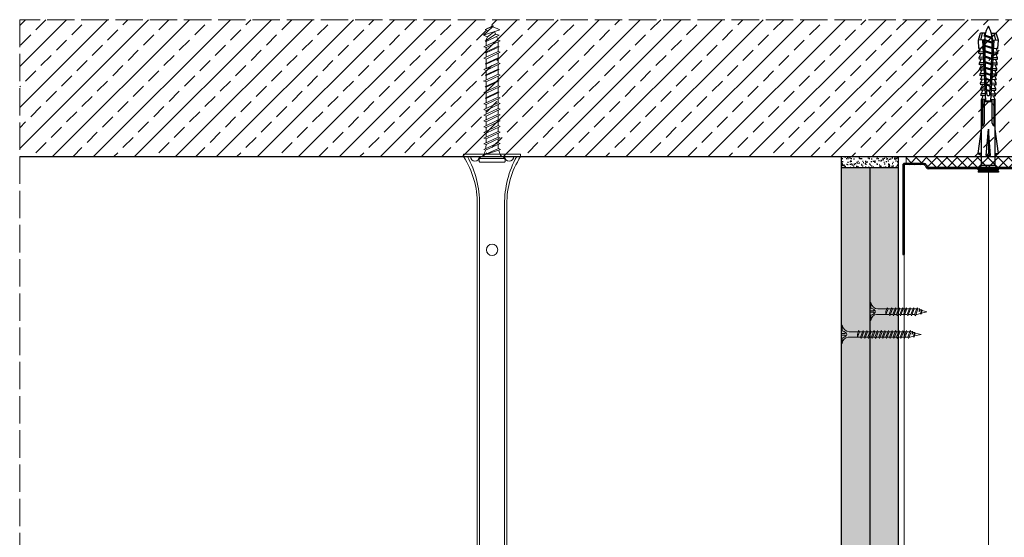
# Model space of a CAD drawing. Header units: millimetres. Extents: x -716 to 4054, y 815 to 2754.
# Tile 15 of 36: x 1159 to 1591, y 1305 to 1532. Entities that reach past the tile are written whole.
import ezdxf

# ---------------------------------------------------------------- set-up
doc = ezdxf.new("R2010")
doc.units = ezdxf.units.MM
doc.linetypes.add('ACAD_ISO02W100', pattern=[15, 12, -3])
for name, color, linetype, lineweight in [('_ISOVER WELNA', 7, 'BATTING', 9), ('_RIGIPS AKCESORIA', 7, 'Continuous', 18), ('_RIGIPS G-K', 7, 'Continuous', 25), ('_RIGIPS PROFIL', 7, 'Continuous', 18), ('KRESKOWANIE', 7, 'Continuous', 9), ('PRZERYWANA', 7, 'ACAD_ISO02W100', 9)]:
    doc.layers.add(name, color=color, linetype=linetype, lineweight=lineweight)
doc.linetypes.add('BATTING', pattern='A,0.00254,-2.54,[134,ltypeshp.shx,S=2.54,R=0,X=-2.54,Y=0],-5.08,[134,ltypeshp.shx,S=2.54,R=180,X=2.54,Y=0],-2.54', length=10.16254)
pattern_1 = [(225, (41.559, 0), (1.122532, -3.367596), [0, -3.175])]

# ---------------------------------------------------------------- blocks, each defined once
blk = doc.blocks.new('noniusz gorny widok')
for p, q in [((418.67, 301.96), (418.67, 302.96)), ((418.67, 302.96), (443.67, 302.96)), ((443.67, 301.96), (443.67, 302.96)), ((418.67, 301.96), (443.67, 301.96)), ((421.67, 301.96), (425.67, 301.96)), ((424.67, 11.96), (424.67, 281.05)), ((425.67, 11.96), (425.67, 281.05)), ((436.67, 11.96), (436.67, 281.05)), ((437.67, 11.96), (437.67, 281.05)), ((424.67, 11.96), (437.67, 11.96))]:
    blk.add_line(p, q)
for centre in [(431.17, 261.05), (431.17, 26.96)]:
    blk.add_circle(centre, 2.5)
for centre, radius, start, end in [((386.97, 281.54), 37.7, 359.2509, 32.7784), ((383.61, 281.48), 42.06, 359.4173, 29.1348), ((423.67, 301.96), 2, 180, 0), ((478.72, 281.48), 42.06, 150.8652, 180.5827), ((438.67, 301.96), 2, 180, 0), ((475.36, 281.54), 37.7, 147.2216, 180.7491)]:
    blk.add_arc(centre, radius, start, end)
blk = doc.blocks.new('kolek beton 65')
at = {"layer": '_RIGIPS AKCESORIA'}
for p, q in [((-68.91, -931.37), (-69.76, -932.23)), ((-67.81, -931.28), (-68.91, -931.37)), ((-68.91, -942.59), (-68.91, -931.37)), ((-67.26, -942.18), (-67.26, -931.78)), ((-125.96, -934.72), (-126.69, -936.74)), ((-125.3, -933.58), (-125.96, -934.72)), ((-122.91, -940.73), (-125.3, -933.58)), ((-123.47, -935.41), (-124.54, -935.85)), ((-122.3, -939.04), (-124.54, -935.85)), ((-122.93, -933.94), (-123.47, -935.41)), ((-123.47, -935.41), (-120.37, -939.96)), ((-120.25, -939.63), (-122.93, -933.94)), ((-120.86, -934.33), (-122.44, -934.98)), ((-120.81, -934.33), (-120.86, -934.33)), ((-120.48, -933.42), (-120.81, -934.33)), ((-117.85, -940.54), (-120.81, -934.33)), ((-117.51, -939.63), (-120.48, -933.42)), ((-118.08, -934.33), (-120.05, -934.33)), ((-117.93, -933.94), (-118.08, -934.33)), ((-118.08, -934.33), (-115.39, -940.02)), ((-115.25, -939.63), (-117.93, -933.94)), ((-115.81, -934.33), (-117.73, -934.33)), ((-115.48, -933.42), (-115.81, -934.33)), ((-112.85, -940.54), (-115.81, -934.33)), ((-112.51, -939.63), (-115.48, -933.42)), ((-113.08, -934.33), (-115.05, -934.33)), ((-112.93, -933.94), (-113.08, -934.33)), ((-113.08, -934.33), (-110.39, -940.02)), ((-110.25, -939.63), (-112.93, -933.94)), ((-110.81, -934.33), (-112.73, -934.33)), ((-110.48, -933.42), (-110.81, -934.33)), ((-110.48, -933.42), (-110.81, -934.33)), ((-108.28, -939.63), (-110.81, -934.33)), ((-107.85, -940.54), (-110.81, -934.33)), ((-107.51, -939.63), (-110.48, -933.42)), ((-108.08, -934.33), (-110.05, -934.33)), ((-107.51, -939.63), (-110.05, -934.33)), ((-107.93, -933.94), (-108.08, -934.33)), ((-108.08, -934.33), (-105.39, -940.02)), ((-105.25, -939.63), (-107.93, -933.94)), ((-105.81, -934.33), (-107.73, -934.33)), ((-105.48, -933.42), (-105.81, -934.33)), ((-102.85, -940.54), (-105.81, -934.33)), ((-102.51, -939.63), (-105.48, -933.42)), ((-103.08, -934.33), (-105.05, -934.33)), ((-102.93, -933.94), (-103.08, -934.33)), ((-103.08, -934.33), (-100.39, -940.02)), ((-100.25, -939.63), (-102.93, -933.94)), ((-100.81, -934.33), (-102.73, -934.33)), ((-100.48, -933.42), (-100.81, -934.33)), ((-97.85, -940.54), (-100.81, -934.33)), ((-97.51, -939.63), (-100.48, -933.42)), ((-98.08, -934.33), (-100.05, -934.33)), ((-97.93, -933.94), (-98.08, -934.33)), ((-98.08, -934.33), (-95.39, -940.02)), ((-95.25, -939.63), (-97.93, -933.94)), ((-95.81, -934.33), (-97.73, -934.33)), ((-95.48, -933.42), (-95.81, -934.33)), ((-92.85, -940.54), (-95.81, -934.33)), ((-92.51, -939.63), (-95.48, -933.42)), ((-93.31, -934.33), (-95.05, -934.33)), ((-92.98, -933.42), (-93.31, -934.33)), ((-90.35, -940.54), (-93.31, -934.33)), ((-90.01, -939.63), (-92.98, -933.42)), ((-90.81, -934.33), (-92.55, -934.33)), ((-90.48, -933.42), (-90.81, -934.33)), ((-87.85, -940.54), (-90.81, -934.33)), ((-87.51, -939.63), (-90.48, -933.42)), ((-88.31, -934.33), (-90.05, -934.33)), ((-87.98, -933.42), (-88.31, -934.33)), ((-85.35, -940.54), (-88.31, -934.33)), ((-85.01, -939.63), (-87.98, -933.42)), ((-85.81, -934.33), (-87.55, -934.33)), ((-85.48, -933.42), (-85.81, -934.33)), ((-82.85, -940.54), (-85.81, -934.33)), ((-82.51, -939.63), (-85.48, -933.42)), ((-83.31, -934.33), (-85.05, -934.33)), ((-82.98, -933.42), (-83.31, -934.33)), ((-80.35, -940.54), (-83.31, -934.33)), ((-80.01, -939.63), (-82.98, -933.42)), ((-80.81, -934.33), (-82.55, -934.33)), ((-80.48, -933.42), (-80.81, -934.33)), ((-77.85, -940.54), (-80.81, -934.33)), ((-77.51, -939.63), (-80.48, -933.42)), ((-80.05, -934.33), (-78.31, -934.33)), ((-77.98, -933.42), (-78.31, -934.33)), ((-75.35, -940.54), (-78.31, -934.33)), ((-75.01, -939.63), (-77.98, -933.42)), ((-75.81, -934.33), (-77.55, -934.33)), ((-75.47, -933.37), (-75.81, -934.33)), ((-72.85, -940.54), (-75.81, -934.33)), ((-75.47, -933.37), (-72.61, -939.89)), ((-72.91, -933.23), (-73.27, -934.2)), ((-73.27, -934.2), (-70.43, -940.67)), ((-70.43, -940.67), (-72.91, -933.23)), ((-69.76, -932.23), (-69.76, -941.73)), ((-126.91, -936.37), (-127.26, -936.98)), ((-126.9, -936.83), (-127.26, -936.98)), ((-126.72, -937.2), (-127.26, -936.98)), ((-127.02, -936.57), (-125.7, -939.37)), ((-125.41, -940.08), (-126.91, -936.37)), ((-126.69, -936.74), (-126.75, -936.77)), ((-126.69, -936.74), (-122.91, -940.73)), ((-124.89, -938.64), (-125.41, -940.08)), ((-122.3, -939.04), (-122.91, -940.73)), ((-120.86, -939.63), (-122.3, -939.04)), ((-120.6, -939.63), (-120.86, -939.63)), ((-120.25, -939.63), (-120.37, -939.96)), ((-118.28, -939.63), (-120.25, -939.63)), ((-117.51, -939.63), (-117.85, -940.54)), ((-115.58, -939.63), (-117.51, -939.63)), ((-115.25, -939.63), (-115.39, -940.02)), ((-113.28, -939.63), (-115.25, -939.63)), ((-112.51, -939.63), (-112.85, -940.54)), ((-110.6, -939.63), (-112.51, -939.63)), ((-110.25, -939.63), (-110.39, -940.02)), ((-108.28, -939.63), (-110.25, -939.63)), ((-107.51, -939.63), (-107.85, -940.54)), ((-107.51, -939.63), (-107.85, -940.54)), ((-105.6, -939.63), (-107.51, -939.63)), ((-105.25, -939.63), (-105.39, -940.02)), ((-103.28, -939.63), (-105.25, -939.63)), ((-102.51, -939.63), (-102.91, -940.73)), ((-100.6, -939.63), (-102.51, -939.63)), ((-100.25, -939.63), (-100.41, -940.08)), ((-98.28, -939.63), (-100.25, -939.63)), ((-97.51, -939.63), (-97.85, -940.54)), ((-95.6, -939.63), (-97.51, -939.63)), ((-95.25, -939.63), (-95.39, -940.02)), ((-93.28, -939.63), (-95.25, -939.63)), ((-92.51, -939.63), (-92.85, -940.54)), ((-90.78, -939.63), (-92.51, -939.63)), ((-90.01, -939.63), (-90.35, -940.54)), ((-88.28, -939.63), (-90.01, -939.63)), ((-87.51, -939.63), (-87.85, -940.54)), ((-85.78, -939.63), (-87.51, -939.63)), ((-85.01, -939.63), (-85.35, -940.54)), ((-83.28, -939.63), (-85.01, -939.63)), ((-82.51, -939.63), (-82.85, -940.54)), ((-80.78, -939.63), (-82.51, -939.63)), ((-80.01, -939.63), (-80.35, -940.54)), ((-78.28, -939.63), (-80.01, -939.63)), ((-77.51, -939.63), (-77.85, -940.54)), ((-77.51, -939.63), (-75.78, -939.63)), ((-75.01, -939.63), (-75.35, -940.54)), ((-72.61, -939.89), (-72.85, -940.54)), ((-68.91, -942.59), (-69.76, -941.73)), ((-67.81, -942.68), (-68.91, -942.59))]:
    blk.add_line(p, q, dxfattribs=at)
for centre, radius, start, end in [((-67.76, -931.78), 0.5, 0, 95), ((-74.88, -924.33), 10, 269.0428, 279.2887), ((-74.88, -924.33), 10, 282.9916, 297.2521), ((-70.76, -932.33), 1, 297.387, 0.1192), ((-74.88, -949.63), 10, 80.5289, 90.7633), ((-74.88, -949.63), 10, 62.7479, 76.8682), ((-70.76, -941.63), 1, 359.8807, 62.6128), ((-67.76, -942.18), 0.5, 265, 360)]:
    blk.add_arc(centre, radius, start, end, dxfattribs=at)
blk = doc.blocks.new('UW 75 ULTRASTIL')
h = blk.add_hatch()
h.set_pattern_fill('ANSI31', color=256, scale=0.5, style=0)
h.paths.add_polyline_path([(-11.93, 0.56), (-11.6, 1.24, -0.286951), (-10.7, 1.8), (10.18, 1.8), (41.3, 1.8, -0.286951), (42.2, 1.24), (42.53, 0.56, 0.286951), (43.43, 0), (52, 0, 0.414214), (52.8, 0.8), (52.8, 40), (52.25, 40), (52.25, 0.8, -0.414214), (52, 0.55), (43.77, 0.55, -0.286951), (42.87, 1.11), (42.54, 1.79, 0.286951), (41.64, 2.35), (-11.04, 2.35, 0.286951), (-11.94, 1.79), (-12.27, 1.11, -0.286951), (-13.17, 0.55), (-21.4, 0.55, -0.414214), (-21.65, 0.8), (-21.65, 40), (-22.2, 40), (-22.2, 0.8, 0.414214), (-21.4, 0), (-12.83, 0, 0.286951)])
for p, q in [((-22.2, 0.8), (-22.2, 40)), ((-22.2, 40), (-21.65, 40)), ((-21.65, 0.8), (-21.65, 40)), ((52.25, 0.8), (52.25, 40)), ((52.8, 40), (52.25, 40)), ((52.8, 0.8), (52.8, 40)), ((-21.4, 0.55), (-13.17, 0.55)), ((-21.4, 0), (-12.83, 0)), ((-12.27, 1.11), (-11.94, 1.79)), ((-11.93, 0.56), (-11.6, 1.24)), ((-11.04, 2.35), (41.64, 2.35)), ((-10.7, 1.8), (41.3, 1.8)), ((42.53, 0.56), (42.2, 1.24)), ((42.87, 1.11), (42.54, 1.79)), ((43.43, 0), (52, 0)), ((43.77, 0.55), (52, 0.55))]:
    blk.add_line(p, q)
for centre, radius, start, end in [((-21.4, 0.8), 0.8, 180, 270), ((-21.4, 0.8), 0.25, 180, 270), ((-13.17, 1.55), 1, 270, 334.0435), ((-12.83, 1), 1, 270, 334.0435), ((-11.04, 1.35), 1, 90, 154.0435), ((-10.7, 0.8), 1, 90, 154.0435), ((41.3, 0.8), 1, 25.9565, 90), ((41.64, 1.35), 1, 25.9565, 90), ((43.43, 1), 1, 205.9565, 270), ((43.77, 1.55), 1, 205.9565, 270), ((52, 0.8), 0.8, 270, 0), ((52, 0.8), 0.25, 270, 0)]:
    blk.add_arc(centre, radius, start, end)
blk = doc.blocks.new('TN 25')
at = {"layer": '_RIGIPS AKCESORIA'}
for p, q in [((0, -0.84), (0, 7.16)), ((0, 7.16), (0.46, 7.16)), ((0.46, 4.78), (0, 4.78)), ((0.46, 7.16), (0.46, 4.78)), ((3.02, 4.46), (8.47, 4.46)), ((7.12, 4.46), (7.12, 3.18)), ((8.03, 2.01), (7.12, 4.46)), ((8.47, 4.46), (8.79, 5)), ((9.61, 1.51), (8.47, 4.46)), ((8.79, 5), (9.93, 2.01)), ((9, 4.46), (10.1, 4.46)), ((10.1, 4.46), (10.41, 5)), ((11.23, 1.51), (10.1, 4.46)), ((10.41, 5), (11.56, 2.01)), ((10.62, 4.46), (11.67, 4.46)), ((11.67, 4.46), (11.99, 5)), ((12.81, 1.51), (11.67, 4.46)), ((11.99, 5), (13.14, 2.01)), ((12.2, 4.46), (13.21, 4.46)), ((13.21, 4.46), (13.52, 5)), ((14.34, 1.51), (13.21, 4.46)), ((13.52, 5), (14.67, 2.01)), ((13.73, 4.46), (14.8, 4.46)), ((14.8, 4.46), (15.12, 5)), ((15.94, 1.51), (14.8, 4.46)), ((15.12, 5), (16.26, 2.01)), ((15.33, 4.46), (16.42, 4.46)), ((16.42, 4.46), (16.73, 5)), ((17.55, 1.51), (16.42, 4.46)), ((16.73, 5), (17.88, 2.01)), ((16.94, 4.46), (17.99, 4.46)), ((17.99, 4.46), (18.31, 5)), ((19.13, 1.51), (17.99, 4.46)), ((18.31, 5), (19.45, 2.01)), ((18.52, 4.46), (19.68, 4.46)), ((19.68, 4.46), (20, 5)), ((20.82, 1.51), (19.68, 4.46)), ((20, 5), (21.14, 2.01)), ((20.21, 4.46), (20.7, 4.46)), ((20.7, 4.46), (22.28, 3.98)), ((22.28, 3.98), (22.56, 4.37)), ((22.56, 4.37), (23.03, 2.71)), ((0, 3.5), (1.77, 3.5)), ((0, 2.83), (1.77, 2.83)), ((0.46, 1.64), (0, 1.64)), ((0.46, -0.84), (0.46, 1.64)), ((1.77, 3.5), (1.77, 4.2)), ((1.77, 2.83), (1.77, 2.18)), ((7.49, 2.01), (3.55, 2.01)), ((7.12, 3.18), (7.65, 1.53)), ((7.65, 1.53), (8.03, 2.01)), ((9.41, 2.01), (8.03, 2.01)), ((9.93, 2.01), (9.61, 1.51)), ((11.04, 2.01), (9.93, 2.01)), ((11.56, 2.01), (11.23, 1.51)), ((12.61, 2.01), (11.56, 2.01)), ((13.14, 2.01), (12.81, 1.51)), ((14.15, 2.01), (13.14, 2.01)), ((14.67, 2.01), (14.34, 1.51)), ((15.74, 2.01), (14.67, 2.01)), ((16.26, 2.01), (15.94, 1.51)), ((17.36, 2.01), (16.26, 2.01)), ((17.88, 2.01), (17.55, 1.51)), ((18.93, 2.01), (17.88, 2.01)), ((19.45, 2.01), (19.13, 1.51)), ((19.45, 2.01), (20.62, 2.01)), ((21.14, 2.01), (20.82, 1.51)), ((21.14, 2.01), (21.81, 2.12)), ((21.85, 1.83), (21.67, 3.28)), ((21.67, 3.28), (22.14, 2.4)), ((22.14, 2.4), (21.85, 1.83)), ((22.7, 2.36), (22.14, 2.4)), ((22.7, 2.36), (22.28, 3.98)), ((23.03, 2.71), (22.7, 2.36)), ((22.71, 3.85), (25, 3.24)), ((25, 3.24), (23.03, 2.71)), ((0, -0.84), (0.46, -0.84))]:
    blk.add_line(p, q, dxfattribs=at)
for centre, major_axis, ratio, start_param, end_param in [((3.09, 7.67), (0.17, 3.2), 0.826134, 1.773653, 3.180586), ((-0.04, 0.9), (0, 3.93), 0.848176, -0.720942, -0.151112), ((3.37, -1.57), (0.28, 3.57), 0.832181, 0.035984, 1.430787), ((-2.73, 15.91), (0, 14.76), 0.848176, 3.399396, 3.475072), ((0.59, 4.62), (0, 2.81), 0.848176, 3.475072, 3.862535), ((1.66, 3.18), (0, 0.895), 0.848176, -1.552777, -0.720942), ((1.66, 3.18), (0, 0.895), 0.848176, 3.862535, 4.730408)]:
    blk.add_ellipse(centre, major_axis=major_axis, ratio=ratio, start_param=start_param, end_param=end_param, dxfattribs=at)
blk = doc.blocks.new('TN 35')
at = {"layer": '_RIGIPS AKCESORIA'}
for p, q in [((0, -0.84), (0, 7.16)), ((0, 7.16), (0.46, 7.16)), ((0.46, 4.78), (0, 4.78)), ((0.46, 7.16), (0.46, 4.78)), ((3.02, 4.46), (8.47, 4.46)), ((7.12, 4.46), (7.12, 3.18)), ((8.03, 2.01), (7.12, 4.46)), ((8.47, 4.46), (8.79, 5)), ((9.61, 1.51), (8.47, 4.46)), ((8.79, 5), (9.93, 2.01)), ((9, 4.46), (10.1, 4.46)), ((10.1, 4.46), (10.41, 5)), ((11.23, 1.51), (10.1, 4.46)), ((10.41, 5), (11.56, 2.01)), ((10.62, 4.46), (11.67, 4.46)), ((11.67, 4.46), (11.99, 5)), ((12.81, 1.51), (11.67, 4.46)), ((11.99, 5), (13.14, 2.01)), ((12.2, 4.46), (13.21, 4.46)), ((13.21, 4.46), (13.52, 5)), ((14.34, 1.51), (13.21, 4.46)), ((13.52, 5), (14.67, 2.01)), ((13.73, 4.46), (14.8, 4.46)), ((14.8, 4.46), (15.12, 5)), ((15.94, 1.51), (14.8, 4.46)), ((15.12, 5), (16.26, 2.01)), ((15.33, 4.46), (16.42, 4.46)), ((16.42, 4.46), (16.73, 5)), ((17.55, 1.51), (16.42, 4.46)), ((16.73, 5), (17.88, 2.01)), ((16.94, 4.46), (17.99, 4.46)), ((17.99, 4.46), (18.31, 5)), ((19.13, 1.51), (17.99, 4.46)), ((18.31, 5), (19.45, 2.01)), ((18.52, 4.46), (19.57, 4.46)), ((19.57, 4.46), (19.88, 5)), ((20.7, 1.51), (19.57, 4.46)), ((19.88, 5), (21.03, 2.01)), ((20.09, 4.46), (21.14, 4.46)), ((21.14, 4.46), (21.46, 5)), ((22.28, 1.51), (21.14, 4.46)), ((21.46, 5), (22.6, 2.01)), ((21.67, 4.46), (22.72, 4.46)), ((22.72, 4.46), (23.03, 5)), ((23.85, 1.51), (22.72, 4.46)), ((23.03, 5), (24.18, 2.01)), ((23.24, 4.46), (24.29, 4.46)), ((24.29, 4.46), (24.61, 5)), ((25.43, 1.51), (24.29, 4.46)), ((24.61, 5), (25.75, 2.01)), ((24.81, 4.46), (25.87, 4.46)), ((25.87, 4.46), (26.18, 5)), ((27, 1.51), (25.87, 4.46)), ((26.18, 5), (27.33, 2.01)), ((26.39, 4.46), (27.44, 4.46)), ((27.44, 4.46), (27.76, 5)), ((28.58, 1.51), (27.44, 4.46)), ((27.76, 5), (28.9, 2.01)), ((27.96, 4.46), (29.13, 4.46)), ((29.13, 4.46), (29.45, 5)), ((30.27, 1.51), (29.13, 4.46)), ((29.45, 5), (30.59, 2.01)), ((29.65, 4.46), (30.15, 4.46)), ((30.15, 4.46), (31.73, 3.98)), ((31.73, 3.98), (32.01, 4.37)), ((32.01, 4.37), (32.48, 2.71)), ((0, 3.5), (1.77, 3.5)), ((0, 2.83), (1.77, 2.83)), ((0.46, 1.64), (0, 1.64)), ((0.46, -0.84), (0.46, 1.64)), ((1.77, 3.5), (1.77, 4.2)), ((1.77, 2.83), (1.77, 2.18)), ((7.49, 2.01), (3.55, 2.01)), ((7.12, 3.18), (7.65, 1.53)), ((7.65, 1.53), (8.03, 2.01)), ((9.41, 2.01), (8.03, 2.01)), ((9.93, 2.01), (9.61, 1.51)), ((11.04, 2.01), (9.93, 2.01)), ((11.56, 2.01), (11.23, 1.51)), ((12.61, 2.01), (11.56, 2.01)), ((13.14, 2.01), (12.81, 1.51)), ((14.15, 2.01), (13.14, 2.01)), ((14.67, 2.01), (14.34, 1.51)), ((15.74, 2.01), (14.67, 2.01)), ((16.26, 2.01), (15.94, 1.51)), ((17.36, 2.01), (16.26, 2.01)), ((17.88, 2.01), (17.55, 1.51)), ((18.93, 2.01), (17.84, 2.01)), ((19.45, 2.01), (19.13, 1.51)), ((20.51, 2.01), (19.41, 2.01)), ((21.03, 2.01), (20.7, 1.51)), ((22.08, 2.01), (20.99, 2.01)), ((22.6, 2.01), (22.28, 1.51)), ((23.66, 2.01), (22.56, 2.01)), ((24.18, 2.01), (23.85, 1.51)), ((25.23, 2.01), (24.14, 2.01)), ((25.75, 2.01), (25.43, 1.51)), ((26.81, 2.01), (25.71, 2.01)), ((27.33, 2.01), (27, 1.51)), ((28.38, 2.01), (27.33, 2.01)), ((28.9, 2.01), (28.58, 1.51)), ((28.9, 2.01), (30.07, 2.01)), ((30.59, 2.01), (30.27, 1.51)), ((30.59, 2.01), (31.26, 2.12)), ((31.3, 1.83), (31.12, 3.28)), ((31.12, 3.28), (31.59, 2.4)), ((31.59, 2.4), (31.3, 1.83)), ((32.15, 2.36), (31.59, 2.4)), ((32.15, 2.36), (31.73, 3.98)), ((32.48, 2.71), (32.15, 2.36)), ((32.16, 3.85), (35, 3.24)), ((35, 3.24), (32.48, 2.71)), ((0, -0.84), (0.46, -0.84))]:
    blk.add_line(p, q, dxfattribs=at)
for centre, major_axis, ratio, start_param, end_param in [((3.09, 7.67), (0.17, 3.2), 0.826134, 1.773653, 3.180586), ((-0.04, 0.9), (0, 3.93), 0.848176, -0.720942, -0.151112), ((3.37, -1.57), (0.28, 3.57), 0.832181, 0.035984, 1.430787), ((-2.73, 15.91), (0, 14.76), 0.848176, 3.399396, 3.475072), ((0.59, 4.62), (0, 2.81), 0.848176, 3.475072, 3.862535), ((1.66, 3.18), (0, 0.895), 0.848176, -1.552777, -0.720942), ((1.66, 3.18), (0, 0.895), 0.848176, 3.862535, 4.730408)]:
    blk.add_ellipse(centre, major_axis=major_axis, ratio=ratio, start_param=start_param, end_param=end_param, dxfattribs=at)
blk = doc.blocks.new('kolek rozprezny komplet 60')
for p, q in [((390.66, 217.01), (390.76, 218.91)), ((393.15, 216.88), (390.66, 217.01)), ((393.75, 218.75), (390.71, 217.96)), ((393.81, 219.85), (390.76, 218.91)), ((391.67, 216.95), (392.67, 216.95)), ((392.67, 216.95), (391.67, 213.95)), ((392.67, 216.95), (392.07, 213.95)), ((393.07, 216.95), (392.07, 213.95)), ((392.67, 216.95), (393.04, 217.45)), ((393.07, 216.95), (393.04, 217.45)), ((393.07, 216.95), (394.67, 216.95)), ((394.67, 216.95), (393.67, 213.95)), ((393.68, 217.35), (393.81, 219.85)), ((417.38, 216.11), (393.68, 217.35)), ((420.47, 216.55), (393.71, 217.95)), ((397.41, 219.66), (393.81, 219.85)), ((394.67, 216.95), (394.07, 213.95)), ((395.07, 216.95), (394.07, 213.95)), ((394.67, 216.95), (394.92, 217.29)), ((395.07, 216.95), (395.05, 217.28)), ((395.07, 216.95), (397.07, 216.95)), ((397.07, 216.95), (396.07, 213.95)), ((397.07, 216.95), (396.47, 213.95)), ((397.47, 216.95), (396.47, 213.95)), ((397.07, 216.95), (397.23, 217.17)), ((397.31, 217.76), (397.41, 219.66)), ((397.47, 216.95), (397.46, 217.16)), ((397.47, 216.95), (399.47, 216.95)), ((397.67, 217.14), (397.71, 217.74)), ((399, 219.58), (397.82, 218.98)), ((398.47, 217.1), (398.5, 217.7)), ((399.47, 216.95), (398.47, 213.95)), ((399.47, 216.95), (398.87, 213.95)), ((399.87, 216.95), (398.87, 213.95)), ((398.9, 217.68), (399, 219.58)), ((399.8, 219.54), (399, 219.58)), ((399.47, 216.95), (399.55, 217.05)), ((399.7, 217.64), (399.8, 219.54)), ((399.87, 216.95), (399.87, 217.03)), ((399.87, 216.95), (401.38, 216.95)), ((400.07, 217.02), (400.1, 217.62)), ((401.4, 219.45), (400.22, 218.85)), ((400.87, 216.98), (400.9, 217.58)), ((401.87, 216.92), (400.87, 213.95)), ((401.87, 216.92), (401.27, 213.95)), ((402.26, 216.9), (401.27, 213.95)), ((401.3, 217.56), (401.4, 219.45)), ((402.2, 219.41), (401.4, 219.45)), ((402.1, 217.51), (402.2, 219.41)), ((402.47, 216.89), (402.5, 217.49)), ((403.8, 219.33), (402.61, 218.72)), ((403.27, 216.85), (403.3, 217.45)), ((404.22, 216.8), (403.31, 214.05)), ((403.7, 217.43), (403.8, 219.33)), ((404.24, 216.8), (403.7, 214.07)), ((404.62, 216.78), (403.72, 214.07)), ((404.6, 219.29), (403.8, 219.33)), ((404.5, 217.39), (404.6, 219.29)), ((404.86, 216.77), (404.9, 217.37)), ((406.19, 219.2), (405.01, 218.6)), ((405.66, 216.73), (405.69, 217.32)), ((406.58, 216.68), (405.75, 214.18)), ((406.09, 217.3), (406.19, 219.2)), ((406.62, 216.68), (406.12, 214.2)), ((406.98, 216.66), (406.16, 214.2)), ((406.99, 219.16), (406.19, 219.2)), ((406.89, 217.26), (406.99, 219.16)), ((407.26, 216.64), (407.29, 217.24)), ((408.59, 219.08), (407.41, 218.47)), ((408.06, 216.6), (408.09, 217.2)), ((408.94, 216.55), (408.19, 214.31)), ((408.49, 217.18), (408.59, 219.08)), ((408.99, 216.55), (408.55, 214.33)), ((409.39, 219.03), (408.59, 219.08)), ((409.34, 216.53), (408.6, 214.33)), ((409.29, 217.14), (409.39, 219.03)), ((409.66, 216.52), (409.69, 217.12)), ((410.99, 218.95), (409.8, 218.35)), ((410.46, 216.47), (410.49, 217.07)), ((411.3, 216.43), (410.64, 214.44)), ((410.89, 217.05), (410.99, 218.95)), ((411.37, 216.43), (410.98, 214.45)), ((411.69, 216.41), (411.04, 214.46)), ((412.59, 218.87), (411.4, 218.26)), ((412.05, 216.39), (412.09, 216.99)), ((412.49, 216.97), (412.59, 218.87)), ((413.38, 218.82), (412.59, 218.87)), ((412.85, 216.35), (412.89, 216.95)), ((413.66, 216.31), (413.08, 214.56)), ((413.28, 216.93), (413.38, 218.82)), ((413.75, 216.3), (413.4, 214.58)), ((414.05, 216.29), (413.49, 214.58)), ((414.98, 218.74), (413.8, 218.14)), ((414.45, 216.27), (414.48, 216.86)), ((414.88, 216.84), (414.98, 218.74)), ((415.78, 218.7), (414.98, 218.74)), ((415.25, 216.22), (415.28, 216.82)), ((416.02, 216.18), (415.52, 214.69)), ((415.68, 216.8), (415.78, 218.7)), ((416.12, 216.18), (415.83, 214.71)), ((416.41, 216.16), (415.93, 214.71)), ((417.38, 218.62), (416.2, 218.01)), ((417.28, 216.72), (417.38, 218.62)), ((418.18, 218.57), (417.38, 218.62)), ((418.08, 216.68), (418.18, 218.57)), ((419.78, 218.49), (418.59, 217.89)), ((419.68, 216.59), (419.78, 218.49)), ((430.17, 217.15), (419.71, 217.15)), ((431.37, 217.95), (419.75, 217.95)), ((448.67, 218.45), (419.77, 218.45)), ((420.47, 217.15), (420.47, 213.75)), ((420.67, 217.15), (420.67, 213.75)), ((420.87, 217.15), (420.87, 213.75)), ((443.47, 219.95), (432.8, 218.45)), ((444.34, 216.37), (432.8, 215.45)), ((443.47, 218.45), (443.47, 219.95)), ((443.47, 219.95), (444.34, 218.45)), ((444.34, 216.37), (443.47, 215.45)), ((444.34, 214.53), (444.34, 216.37)), ((450.17, 219.95), (448.67, 218.45)), ((448.67, 218.45), (448.67, 212.45)), ((448.67, 216.95), (448.67, 213.95)), ((450.17, 219.95), (450.17, 210.95)), ((450.67, 219.95), (450.17, 219.95)), ((450.67, 219.95), (450.67, 210.95)), ((450.67, 219.35), (451.17, 219.95)), ((451.17, 219.95), (451.67, 219.95)), ((451.17, 219.95), (451.17, 210.95)), ((451.67, 219.95), (451.67, 210.95)), ((393.15, 214.02), (390.66, 213.89)), ((390.66, 213.89), (390.76, 211.99)), ((393.75, 212.15), (390.71, 212.94)), ((393.81, 211.05), (390.76, 211.99)), ((391.67, 213.95), (391.71, 213.45)), ((391.71, 213.45), (392.07, 213.95)), ((392.07, 213.95), (393.67, 213.95)), ((393.67, 213.95), (393.7, 213.55)), ((417.38, 214.79), (393.68, 213.55)), ((393.68, 213.55), (393.81, 211.05)), ((420.47, 214.35), (393.71, 212.95)), ((393.78, 213.55), (394.07, 213.95)), ((394.07, 213.95), (396.07, 213.95)), ((396.07, 213.95), (396.09, 213.67)), ((396.28, 213.68), (396.47, 213.95)), ((396.47, 213.95), (398.47, 213.95)), ((397.31, 213.14), (397.41, 211.24)), ((397.67, 213.76), (397.71, 213.16)), ((399, 211.32), (397.82, 211.93)), ((398.47, 213.95), (398.48, 213.8)), ((398.47, 213.8), (398.5, 213.2)), ((398.77, 213.81), (398.87, 213.95)), ((398.87, 213.95), (400.87, 213.95)), ((398.9, 213.22), (399, 211.32)), ((399.7, 213.26), (399.8, 211.36)), ((400.07, 213.88), (400.1, 213.28)), ((401.4, 211.45), (400.22, 212.05)), ((400.87, 213.95), (400.88, 213.92)), ((400.87, 213.92), (400.9, 213.32)), ((401.27, 213.95), (401.38, 213.95)), ((401.27, 213.94), (401.27, 213.95)), ((401.3, 213.35), (401.4, 211.45)), ((402.2, 211.49), (401.4, 211.45)), ((402.1, 213.39), (402.2, 211.49)), ((402.47, 214.01), (402.5, 213.41)), ((403.8, 211.57), (402.61, 212.18)), ((403.27, 214.05), (403.3, 213.45)), ((403.7, 213.47), (403.8, 211.57)), ((404.6, 211.62), (403.8, 211.57)), ((404.5, 213.51), (404.6, 211.62)), ((404.86, 214.13), (404.9, 213.53)), ((406.19, 211.7), (405.01, 212.3)), ((405.66, 214.17), (405.69, 213.58)), ((406.09, 213.6), (406.19, 211.7)), ((406.99, 211.74), (406.19, 211.7)), ((406.89, 213.64), (406.99, 211.74)), ((407.26, 214.26), (407.29, 213.66)), ((408.59, 211.82), (407.41, 212.43)), ((408.06, 214.3), (408.09, 213.7)), ((408.49, 213.72), (408.59, 211.82)), ((409.39, 211.87), (408.59, 211.82)), ((409.29, 213.76), (409.39, 211.87)), ((409.66, 214.38), (409.69, 213.79)), ((410.99, 211.95), (409.8, 212.55)), ((410.46, 214.43), (410.49, 213.83)), ((410.89, 213.85), (410.99, 211.95)), ((412.59, 212.03), (411.4, 212.64)), ((412.05, 214.51), (412.09, 213.91)), ((412.49, 213.93), (412.59, 212.03)), ((413.38, 212.08), (412.59, 212.03)), ((412.85, 214.55), (412.89, 213.95)), ((413.28, 213.97), (413.38, 212.08)), ((414.98, 212.16), (413.8, 212.76)), ((414.45, 214.64), (414.48, 214.04)), ((414.88, 214.06), (414.98, 212.16)), ((415.78, 212.2), (414.98, 212.16)), ((415.25, 214.68), (415.28, 214.08)), ((415.68, 214.1), (415.78, 212.2)), ((417.38, 212.29), (416.2, 212.89)), ((417.28, 214.18), (417.38, 212.29)), ((418.18, 212.33), (417.38, 212.29)), ((418.22, 215.58), (418.01, 214.95)), ((418.08, 214.22), (418.18, 212.33)), ((419.78, 212.41), (418.59, 213.01)), ((419.68, 214.31), (419.78, 212.41)), ((430.17, 213.75), (419.71, 213.75)), ((431.37, 212.95), (419.75, 212.95)), ((448.67, 212.45), (419.77, 212.45)), ((432.8, 215.45), (443.47, 215.45)), ((444.34, 214.53), (432.8, 215.45)), ((443.47, 210.95), (432.8, 212.45)), ((444.34, 214.53), (443.47, 215.45)), ((443.47, 212.45), (443.47, 210.95)), ((443.47, 210.95), (444.34, 212.45)), ((450.17, 210.95), (448.67, 212.45)), ((450.67, 211.55), (451.17, 210.95)), ((397.41, 211.24), (393.81, 211.05)), ((399.8, 211.36), (399, 211.32)), ((450.67, 210.95), (450.17, 210.95)), ((451.17, 210.95), (451.67, 210.95))]:
    blk.add_line(p, q)
for centre, radius, start, end in [((393.41, 206.24), 10.85, 99.2038, 121.9083), ((393.65, 216.85), 0.5, 87, 177), ((397.68, 219.24), 0.3, 177, 297), ((400.08, 219.12), 0.3, 177, 297), ((402.48, 218.99), 0.3, 177, 297), ((404.87, 218.87), 0.3, 177, 297), ((407.27, 218.74), 0.3, 177, 297), ((409.67, 218.61), 0.3, 177, 297), ((411.27, 218.53), 0.3, 177, 297), ((413.66, 218.41), 0.3, 177, 297), ((416.06, 218.28), 0.3, 177, 297), ((417.55, 215.45), 0.682, 255.8604, 104.1386), ((418.46, 218.15), 0.3, 177, 297), ((422.67, 216.95), 1, 90, 168.463), ((430.17, 218.45), 1.3, 270, 0), ((393.41, 224.66), 10.85, 238.0917, 260.7962), ((393.65, 214.05), 0.5, 183, 273), ((397.68, 211.66), 0.3, 63, 183), ((400.08, 211.78), 0.3, 63, 183), ((402.48, 211.91), 0.3, 63, 183), ((404.87, 212.03), 0.3, 63, 183), ((407.27, 212.16), 0.3, 63, 183), ((409.67, 212.29), 0.3, 63, 183), ((411.27, 212.37), 0.3, 63, 183), ((413.66, 212.5), 0.3, 63, 183), ((416.06, 212.62), 0.3, 63, 183), ((418.46, 212.75), 0.3, 63, 183), ((422.67, 213.95), 1, 191.537, 270), ((430.17, 212.45), 1.3, 0, 90)]:
    blk.add_arc(centre, radius, start, end)

msp = doc.modelspace()

# ---------------------------------------------------------------- hatches: boundary and pattern name
at = {"layer": '_RIGIPS G-K'}
h = msp.add_hatch(dxfattribs=at)
h.set_pattern_fill('AR-SAND', color=256, scale=0.05, angle=180, style=0)
h.set_pattern_definition([(217.5, (3533.0373, 2597.9875), (0.0800016, -2.4470662), [0, -1.9304, 0, -2.159, 0, -2.06375]), (187.5, (3533.0373, 2597.9875), (-2.2476164, -3.5841255), [0, -1.0414, 0, -1.7399, 0, -0.66675]), (147.5, (3534.5994, 2597.9875), (-3.9549619, -0.007186), [0, -0.635, 0, -2.286, 0, -2.9845]), (137.5, (3534.5994, 2597.9875), (-3.8177823, -1.1146466), [0, -0.3175, 0, -1.4986, 0, -1.7145])])
h.paths.add_polyline_path([(1519.26, 1466.92), (1544.26, 1466.92), (1544.26, 1471.92), (1519.26, 1471.92)])
at = {"layer": 'KRESKOWANIE'}
h = msp.add_hatch(dxfattribs=at)
h.set_pattern_fill('ANSI33', color=256, scale=2, angle=180, style=0)
h.set_pattern_definition([(225, (41.559, -37.338), (8.980256, -8.980256), []), (225, (32.579, -37.338), (8.980256, -8.980256), [6.35, -3.175])])
h.paths.add_polyline_path([(1159.26, 1531.92), (1159.26, 1471.92), (2008.26, 1471.92), (2008.26, 1531.92)])
h = msp.add_hatch(dxfattribs=at)
h.set_pattern_fill('ANSI37', color=256, angle=270, style=0)
h.set_pattern_definition([(315, (3534.5373, 2906.0484), (2.245064, 2.245064), []), (45, (3534.5373, 2906.0484), (-2.245064, 2.245064), [])])
h.paths.add_polyline_path([(1547.66, 1468.92), (1555.64, 1468.92, -0.286951), (1556.54, 1468.36), (1556.86, 1467.68, 0.286951), (1557.76, 1467.12), (1609.76, 1467.12, 0.286951), (1610.66, 1467.68), (1610.99, 1468.36, -0.286951), (1611.89, 1468.92), (1619.86, 1468.92), (1619.86, 1471.92), (1547.66, 1471.92)])
h = msp.add_hatch(dxfattribs=at)
h.set_pattern_fill('DOTS', color=256, scale=2, angle=225, style=0)
h.set_pattern_definition(pattern_1)
h.paths.add_polyline_path([(1531.76, 1466.92), (1519.26, 1466.92), (1519.26, 1038.72), (1531.76, 1038.72)])
h = msp.add_hatch(dxfattribs=at)
h.set_pattern_fill('DOTS', color=256, scale=2, angle=225, style=0)
h.set_pattern_definition(pattern_1)
h.paths.add_polyline_path([(1544.26, 1466.92), (1531.76, 1466.92), (1531.76, 1038.72), (1544.26, 1038.72)])

# ---------------------------------------------------------------- linework, layer by layer
msp.add_line((1159.26, 1471.92), (2008.26, 1471.92))
at = {"layer": '_ISOVER WELNA', "ltscale": 3.6}
msp.add_line((1583.76, 1038.72), (1583.76, 1466.57), dxfattribs=at)
at = {"layer": '_RIGIPS G-K'}
for p, q in [((1519.26, 1471.92), (1519.26, 1038.72)), ((1544.26, 1471.92), (1544.26, 1038.72)), ((1544.26, 1466.92), (1519.26, 1466.92)), ((1531.76, 1466.92), (1531.76, 1038.72))]:
    msp.add_line(p, q, dxfattribs=at)
at = {"layer": '_RIGIPS PROFIL', "lineweight": 9}
msp.add_line((1546.86, 1038.72), (1546.86, 1448.52), dxfattribs=at)
at = {"layer": 'KRESKOWANIE'}
msp.add_line((1547.66, 1468.92), (1547.66, 1471.92), dxfattribs=at)
at = {"layer": 'PRZERYWANA'}
for p, q in [((2008.26, 1531.92), (1159.26, 1531.92)), ((1159.26, 1531.92), (1159.26, 1086.47))]:
    msp.add_line(p, q, dxfattribs=at)

# ---------------------------------------------------------------- block references
for name, p, rotation in [('kolek rozprezny komplet 60', (1368.31, 1916.74), 270), ('UW 75 ULTRASTIL', (1599.06, 1468.92), 180)]:
    msp.add_blockref(name, p, dxfattribs=dict(rotation=rotation))
at = {"layer": '_RIGIPS AKCESORIA', "rotation": 270}
msp.add_blockref('kolek beton 65', (2303.25, 1402.16), dxfattribs=at)
at = {"layer": '_RIGIPS AKCESORIA', "xscale": -1}
msp.add_blockref('noniusz gorny widok', (1797.43, 1169.96), dxfattribs=at)
at = {"layer": '_RIGIPS AKCESORIA', "xscale": -1, "rotation": 180}
for name, p in [('TN 25', (1531.76, 1407.16)), ('TN 35', (1519.26, 1397.16))]:
    msp.add_blockref(name, p, dxfattribs=at)

doc.saveas('drawing.dxf')
